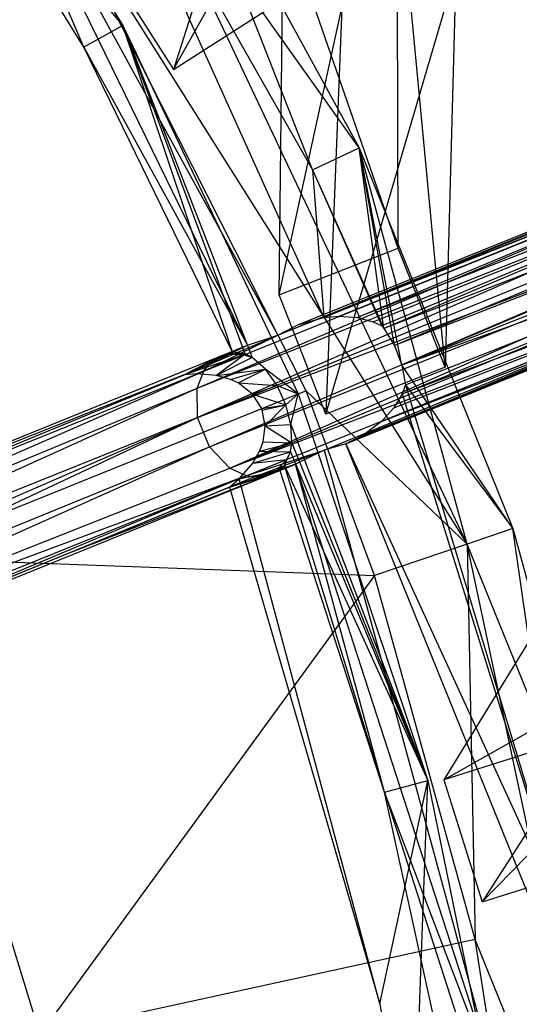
# Model space of a CAD drawing. Extents: x 5.4 to 34.8, y -14.7 to 14.7.
# Tile 191 of 251: x 26.8 to 28, y 1.5 to 3.8. Entities that reach past the tile are written whole.
import ezdxf

# ---------------------------------------------------------------- set-up
doc = ezdxf.new("R2010")
doc.units = 0
doc.header["$LTSCALE"] = 2.54
doc.layers.get('0').update_dxf_attribs({"color": 13, "linetype": 'CONTINUOUS'})

# ---------------------------------------------------------------- blocks, each defined once
blk = doc.blocks.new('BOHO_S_PM_7777_STL')
at = {"color": 0}
for p, q in [((26.5303, 4.6297, 21.4584), (27.0416, 3.8235, 21.4584)), ((26.8685, 4.5679, 21.076), (27.5118, 3.1401, 21.0781)), ((26.8685, 4.5679, 21.076), (27.5118, 3.1401, 21.0781)), ((26.8685, 4.5679, 21.076), (27.4859, 3.4862, 21.076)), ((26.8685, 4.5679, 21.076), (27.4859, 3.4862, 21.076)), ((27.1599, 3.7208, 21.3575), (27.5919, 4.4949, 20.8625)), ((27.1599, 3.7208, 21.3575), (27.5919, 4.4949, 20.8625)), ((26.6505, 4.4734, 21.0802), (27.4042, 3.0987, 21.0802)), ((27.3334, 3.0754, 21.2143), (26.6505, 4.4734, 21.0802)), ((26.95, 3.7729, 21.2845), (26.6505, 4.4734, 21.0802)), ((27.3334, 3.0754, 21.2143), (26.6505, 4.4734, 21.0802)), ((26.95, 3.7729, 21.2845), (26.6505, 4.4734, 21.0802)), ((26.6505, 4.4734, 21.0802), (27.4042, 3.0987, 21.0802)), ((26.95, 3.7729, 21.2845), (26.5573, 4.4095, 21.2845)), ((27.0416, 3.8235, 21.4584), (26.5573, 4.4095, 21.2845)), ((26.95, 3.7729, 21.2845), (26.5573, 4.4095, 21.2845)), ((27.0416, 3.8235, 21.4584), (26.5573, 4.4095, 21.2845)), ((27.4859, 3.4862, 21.076), (27.1335, 4.3813, 21.276)), ((27.1335, 4.3813, 21.276), (27.5947, 3.5377, 21.276)), ((27.4859, 3.4862, 21.076), (27.1335, 4.3813, 21.276)), ((27.1335, 4.3813, 21.276), (27.5947, 3.5377, 21.276)), ((27.8478, 2.6101, 21.4802), (27.0376, 4.3214, 21.4802)), ((27.5947, 3.5377, 21.276), (27.0376, 4.3214, 21.4802)), ((27.8478, 2.6101, 21.4802), (27.0376, 4.3214, 21.4802)), ((27.5947, 3.5377, 21.276), (27.0376, 4.3214, 21.4802)), ((27.3498, 4.3177, 20.8719), (27.1599, 3.7208, 21.3575)), ((27.3498, 4.3177, 20.8719), (27.1599, 3.7208, 21.3575)), ((27.6863, 3.303, 21.3575), (27.6834, 4.2172, 20.9587)), ((27.7963, 3.0239, 21.3575), (27.6834, 4.2172, 20.9587)), ((27.6863, 3.303, 21.3575), (27.6834, 4.2172, 20.9587)), ((27.7963, 3.0239, 21.3575), (27.6834, 4.2172, 20.9587)), ((27.4708, 2.9691, 21.4844), (26.8633, 4.1684, 21.4844)), ((26.8633, 4.1684, 21.4844), (27.8478, 2.6101, 21.4802)), ((26.8633, 4.1684, 21.4844), (27.8478, 2.6101, 21.4802)), ((27.4708, 2.9691, 21.4844), (26.8633, 4.1684, 21.4844)), ((27.4072, 3.1931, 21.3575), (27.4171, 4.0788, 20.962)), ((27.4072, 3.1931, 21.3575), (27.4171, 4.0788, 20.962)), ((27.6863, 3.303, 21.3575), (27.4171, 4.0788, 20.962)), ((27.6863, 3.303, 21.3575), (27.4171, 4.0788, 20.962)), ((26.9987, 3.9738, 21.3575), (27.1599, 3.7208, 21.3575)), ((26.9987, 3.9738, 21.3575), (27.1599, 3.7208, 21.3575)), ((27.5171, 2.9139, 21.3575), (27.8216, 3.9509, 20.9601)), ((27.5171, 2.9139, 21.3575), (27.8216, 3.9509, 20.9601)), ((27.8216, 3.9509, 20.9601), (27.7963, 3.0239, 21.3575)), ((27.8216, 3.9509, 20.9601), (27.7963, 3.0239, 21.3575)), ((27.1599, 3.7208, 21.3575), (27.4129, 3.882, 21.3575)), ((27.1599, 3.7208, 21.3575), (27.4129, 3.882, 21.3575)), ((27.4072, 3.1931, 21.3575), (27.5546, 3.8653, 20.94)), ((27.4072, 3.1931, 21.3575), (27.5546, 3.8653, 20.94)), ((27.5546, 3.8653, 20.94), (27.5171, 2.9139, 21.3575)), ((27.5546, 3.8653, 20.94), (27.5171, 2.9139, 21.3575)), ((27.0416, 3.8235, 21.4584), (26.95, 3.7729, 21.2845)), ((27.0416, 3.8235, 21.4584), (26.95, 3.7729, 21.2845)), ((27.298, 3.0596, 21.2845), (27.0416, 3.8235, 21.4584)), ((27.298, 3.0596, 21.2845), (27.0416, 3.8235, 21.4584)), ((27.3282, 3.0551, 21.3278), (27.0416, 3.8235, 21.4584)), ((27.0416, 3.8235, 21.4584), (27.452, 2.9615, 21.4584)), ((27.0416, 3.8235, 21.4584), (27.3445, 3.0466, 21.3473)), ((27.0416, 3.8235, 21.4584), (27.3445, 3.0466, 21.3473)), ((27.3282, 3.0551, 21.3278), (27.0416, 3.8235, 21.4584)), ((27.298, 3.0596, 21.2845), (26.95, 3.7729, 21.2845)), ((26.95, 3.7729, 21.2845), (27.3334, 3.0754, 21.2143)), ((26.95, 3.7729, 21.2845), (27.3334, 3.0754, 21.2143)), ((27.298, 3.0596, 21.2845), (26.95, 3.7729, 21.2845)), ((27.4042, 3.0987, 21.0802), (29.0255, 3.7591, 19.1677)), ((27.4042, 3.0987, 21.0802), (29.0255, 3.7591, 19.1677)), ((27.4513, 3.123, 21.0793), (29.0255, 3.7591, 19.1677)), ((27.4513, 3.123, 21.0793), (29.0255, 3.7591, 19.1677)), ((29.0823, 3.763, 19.2131), (27.5118, 3.1401, 21.0781)), ((29.0823, 3.763, 19.2131), (27.5118, 3.1401, 21.0781)), ((27.5118, 3.1401, 21.0781), (29.0255, 3.7591, 19.1677)), ((27.5118, 3.1401, 21.0781), (29.0255, 3.7591, 19.1677)), ((27.5479, 3.1436, 21.0775), (29.0823, 3.763, 19.2131)), ((27.5479, 3.1436, 21.0775), (29.0823, 3.763, 19.2131)), ((27.5903, 3.1407, 21.0768), (29.0823, 3.763, 19.2131)), ((27.5903, 3.1407, 21.0768), (29.0823, 3.763, 19.2131)), ((29.1333, 3.7379, 19.2449), (27.5903, 3.1407, 21.0768)), ((29.1333, 3.7379, 19.2449), (27.5903, 3.1407, 21.0768)), ((27.6278, 3.1305, 21.0763), (29.1333, 3.7379, 19.2449)), ((27.6278, 3.1305, 21.0763), (29.1333, 3.7379, 19.2449)), ((29.1333, 3.7379, 19.2449), (27.648, 3.121, 21.076)), ((29.1333, 3.7379, 19.2449), (27.648, 3.121, 21.076)), ((29.1333, 3.7379, 19.2449), (27.6529, 3.1148, 21.0796)), ((29.1333, 3.7379, 19.2449), (27.6529, 3.1148, 21.0796)), ((27.2157, 2.9753, 21.2082), (28.982, 3.7224, 19.1224)), ((27.2157, 2.9753, 21.2082), (28.982, 3.7224, 19.1224)), ((27.231, 3.015, 21.2358), (28.982, 3.7224, 19.1224)), ((27.231, 3.015, 21.2358), (28.982, 3.7224, 19.1224)), ((28.982, 3.7224, 19.1224), (27.4042, 3.0987, 21.0802)), ((28.982, 3.7224, 19.1224), (27.4042, 3.0987, 21.0802)), ((29.1683, 3.7003, 19.2603), (27.6529, 3.1148, 21.0796)), ((29.1683, 3.7003, 19.2603), (27.6529, 3.1148, 21.0796)), ((29.1683, 3.7003, 19.2603), (27.6775, 3.0747, 21.0921)), ((29.1683, 3.7003, 19.2603), (27.6775, 3.0747, 21.0921)), ((27.2157, 2.9753, 21.2082), (28.9628, 3.669, 19.0906)), ((27.2157, 2.9753, 21.2082), (28.9628, 3.669, 19.0906)), ((28.9628, 3.669, 19.0906), (27.2165, 2.906, 21.1842)), ((28.9628, 3.669, 19.0906), (27.2165, 2.906, 21.1842)), ((29.1883, 3.663, 19.2641), (27.6775, 3.0747, 21.0921)), ((29.1883, 3.663, 19.2641), (27.6775, 3.0747, 21.0921)), ((29.1883, 3.663, 19.2641), (27.6952, 3.0289, 21.091)), ((29.1883, 3.663, 19.2641), (27.6952, 3.0289, 21.091)), ((29.1998, 3.6224, 19.2603), (27.6952, 3.0289, 21.091)), ((29.1998, 3.6224, 19.2603), (27.6952, 3.0289, 21.091)), ((27.2165, 2.906, 21.1842), (28.9637, 3.6176, 19.0752)), ((27.2165, 2.906, 21.1842), (28.9637, 3.6176, 19.0752)), ((27.2165, 2.906, 21.1842), (28.9752, 3.5769, 19.0713)), ((27.2165, 2.906, 21.1842), (28.9752, 3.5769, 19.0713)), ((27.244, 2.8379, 21.1842), (28.9752, 3.5769, 19.0713)), ((27.244, 2.8379, 21.1842), (28.9752, 3.5769, 19.0713)), ((29.2007, 3.571, 19.2449), (27.6952, 3.0289, 21.091)), ((29.2007, 3.571, 19.2449), (27.6952, 3.0289, 21.091)), ((27.6959, 2.9621, 21.0763), (29.2007, 3.571, 19.2449)), ((27.6959, 2.9621, 21.0763), (29.2007, 3.571, 19.2449)), ((27.7037, 2.983, 21.076), (29.2007, 3.571, 19.2449)), ((27.7037, 2.983, 21.076), (29.2007, 3.571, 19.2449)), ((27.244, 2.8379, 21.1842), (28.9952, 3.5397, 19.0752)), ((27.244, 2.8379, 21.1842), (28.9952, 3.5397, 19.0752)), ((27.2916, 2.7875, 21.2082), (28.9952, 3.5397, 19.0752)), ((27.2916, 2.7875, 21.2082), (28.9952, 3.5397, 19.0752)), ((27.4859, 3.4862, 21.076), (27.5947, 3.5377, 21.276)), ((27.4859, 3.4862, 21.076), (27.5947, 3.5377, 21.276)), ((27.6952, 3.0289, 21.091), (27.5947, 3.5377, 21.276)), ((27.5947, 3.5377, 21.276), (27.9549, 2.6462, 21.276)), ((27.6952, 3.0289, 21.091), (27.5947, 3.5377, 21.276)), ((27.6775, 3.0747, 21.0921), (27.5947, 3.5377, 21.276)), ((27.6529, 3.1148, 21.0796), (27.5947, 3.5377, 21.276)), ((27.6775, 3.0747, 21.0921), (27.5947, 3.5377, 21.276)), ((27.6529, 3.1148, 21.0796), (27.5947, 3.5377, 21.276)), ((27.8478, 2.6101, 21.4802), (27.5947, 3.5377, 21.276)), ((27.5947, 3.5377, 21.276), (27.9549, 2.6462, 21.276)), ((27.8478, 2.6101, 21.4802), (27.5947, 3.5377, 21.276)), ((29.1815, 3.5175, 19.2131), (27.647, 2.8969, 21.0775)), ((29.1815, 3.5175, 19.2131), (27.647, 2.8969, 21.0775)), ((27.676, 2.9288, 21.0768), (29.1815, 3.5175, 19.2131)), ((27.676, 2.9288, 21.0768), (29.1815, 3.5175, 19.2131)), ((27.6959, 2.9621, 21.0763), (29.1815, 3.5175, 19.2131)), ((27.6959, 2.9621, 21.0763), (29.1815, 3.5175, 19.2131)), ((27.2916, 2.7875, 21.2082), (29.0302, 3.5021, 19.0906)), ((27.2916, 2.7875, 21.2082), (29.0302, 3.5021, 19.0906)), ((27.4859, 3.4862, 21.076), (27.5118, 3.1401, 21.0781)), ((27.4859, 3.4862, 21.076), (27.5118, 3.1401, 21.0781)), ((27.4859, 3.4862, 21.076), (27.648, 3.121, 21.076)), ((27.4859, 3.4862, 21.076), (27.648, 3.121, 21.076)), ((27.4859, 3.4862, 21.076), (27.6529, 3.1148, 21.0796)), ((27.4859, 3.4862, 21.076), (27.6529, 3.1148, 21.0796)), ((27.5639, 2.845, 21.0793), (29.1379, 3.4809, 19.1677)), ((27.5639, 2.845, 21.0793), (29.1379, 3.4809, 19.1677)), ((27.6033, 2.8645, 21.0785), (29.1379, 3.4809, 19.1677)), ((27.6033, 2.8645, 21.0785), (29.1379, 3.4809, 19.1677)), ((27.647, 2.8969, 21.0775), (29.1379, 3.4809, 19.1677)), ((27.647, 2.8969, 21.0775), (29.1379, 3.4809, 19.1677)), ((27.2916, 2.7875, 21.2082), (29.0812, 3.477, 19.1224)), ((27.2916, 2.7875, 21.2082), (29.0812, 3.477, 19.1224)), ((27.3301, 2.7696, 21.2358), (29.0812, 3.477, 19.1224)), ((27.3301, 2.7696, 21.2358), (29.0812, 3.477, 19.1224)), ((27.5129, 2.8296, 21.0802), (29.0812, 3.477, 19.1224)), ((27.5129, 2.8296, 21.0802), (29.0812, 3.477, 19.1224)), ((29.0812, 3.477, 19.1224), (27.5639, 2.845, 21.0793)), ((29.0812, 3.477, 19.1224), (27.5639, 2.845, 21.0793)), ((27.4072, 3.1931, 21.3575), (27.6863, 3.303, 21.3575)), ((27.4072, 3.1931, 21.3575), (27.6863, 3.303, 21.3575)), ((27.7963, 3.0239, 21.3575), (27.6863, 3.303, 21.3575)), ((27.7963, 3.0239, 21.3575), (27.6863, 3.303, 21.3575)), ((27.5171, 2.9139, 21.3575), (27.4072, 3.1931, 21.3575)), ((27.5171, 2.9139, 21.3575), (27.4072, 3.1931, 21.3575)), ((27.4513, 3.123, 21.0793), (27.5118, 3.1401, 21.0781)), ((27.4513, 3.123, 21.0793), (27.5118, 3.1401, 21.0781)), ((27.5118, 3.1401, 21.0781), (27.5479, 3.1436, 21.0775)), ((27.5118, 3.1401, 21.0781), (27.5479, 3.1436, 21.0775)), ((27.5479, 3.1436, 21.0775), (27.5903, 3.1407, 21.0768)), ((27.5479, 3.1436, 21.0775), (27.5903, 3.1407, 21.0768)), ((27.5903, 3.1407, 21.0768), (27.6278, 3.1305, 21.0763)), ((27.5903, 3.1407, 21.0768), (27.6278, 3.1305, 21.0763)), ((27.4042, 3.0987, 21.0802), (27.4513, 3.123, 21.0793)), ((27.4042, 3.0987, 21.0802), (27.4513, 3.123, 21.0793)), ((27.6278, 3.1305, 21.0763), (27.648, 3.121, 21.076)), ((27.6278, 3.1305, 21.0763), (27.648, 3.121, 21.076)), ((27.648, 3.121, 21.076), (27.6529, 3.1148, 21.0796)), ((27.648, 3.121, 21.076), (27.6529, 3.1148, 21.0796)), ((27.6529, 3.1148, 21.0796), (27.6775, 3.0747, 21.0921)), ((27.6529, 3.1148, 21.0796), (27.6775, 3.0747, 21.0921)), ((27.231, 3.015, 21.2358), (27.4042, 3.0987, 21.0802)), ((27.231, 3.015, 21.2358), (27.4042, 3.0987, 21.0802)), ((27.2417, 3.0294, 21.2504), (27.4042, 3.0987, 21.0802)), ((27.2417, 3.0294, 21.2504), (27.4042, 3.0987, 21.0802)), ((27.3334, 3.0754, 21.2143), (27.4042, 3.0987, 21.0802)), ((27.3334, 3.0754, 21.2143), (27.4042, 3.0987, 21.0802)), ((27.2417, 3.0294, 21.2504), (27.3334, 3.0754, 21.2143)), ((27.2417, 3.0294, 21.2504), (27.3334, 3.0754, 21.2143)), ((27.2718, 3.0505, 21.2845), (27.3334, 3.0754, 21.2143)), ((27.2718, 3.0505, 21.2845), (27.3334, 3.0754, 21.2143)), ((27.298, 3.0596, 21.2845), (27.3334, 3.0754, 21.2143)), ((27.298, 3.0596, 21.2845), (27.3334, 3.0754, 21.2143)), ((27.6775, 3.0747, 21.0921), (27.6952, 3.0289, 21.091)), ((27.6775, 3.0747, 21.0921), (27.6952, 3.0289, 21.091)), ((25.9236, 2.5057, 22.7163), (27.2718, 3.0505, 21.2845)), ((27.2884, 3.0552, 21.3008), (27.1847, 3.0063, 21.4574)), ((27.2884, 3.0552, 21.3008), (27.1847, 3.0063, 21.4574)), ((27.3258, 3.0533, 21.3331), (27.1847, 3.0063, 21.4574)), ((27.3258, 3.0533, 21.3331), (27.1847, 3.0063, 21.4574)), ((27.2718, 3.0505, 21.2845), (27.1847, 3.0063, 21.4574)), ((27.3258, 3.0533, 21.3331), (27.2142, 3.0087, 21.4576)), ((27.3258, 3.0533, 21.3331), (27.2142, 3.0087, 21.4576)), ((27.2417, 3.0294, 21.2504), (27.2718, 3.0505, 21.2845)), ((27.2417, 3.0294, 21.2504), (27.2718, 3.0505, 21.2845)), ((27.3258, 3.0533, 21.3331), (27.2606, 3.0049, 21.4577)), ((27.3258, 3.0533, 21.3331), (27.2606, 3.0049, 21.4577)), ((27.3445, 3.0466, 21.3473), (27.2606, 3.0049, 21.4577)), ((27.3445, 3.0466, 21.3473), (27.2606, 3.0049, 21.4577)), ((27.2718, 3.0505, 21.2845), (27.298, 3.0596, 21.2845)), ((27.2718, 3.0505, 21.2845), (27.298, 3.0596, 21.2845)), ((27.2718, 3.0505, 21.2845), (27.2884, 3.0552, 21.3008)), ((27.2718, 3.0505, 21.2845), (27.2884, 3.0552, 21.3008)), ((27.2884, 3.0552, 21.3008), (27.298, 3.0596, 21.2845)), ((27.2884, 3.0552, 21.3008), (27.298, 3.0596, 21.2845)), ((27.2884, 3.0552, 21.3008), (27.3282, 3.0551, 21.3278)), ((27.2884, 3.0552, 21.3008), (27.3282, 3.0551, 21.3278)), ((27.2884, 3.0552, 21.3008), (27.3258, 3.0533, 21.3331)), ((27.2884, 3.0552, 21.3008), (27.3258, 3.0533, 21.3331)), ((27.3282, 3.0551, 21.3278), (27.298, 3.0596, 21.2845)), ((27.3282, 3.0551, 21.3278), (27.298, 3.0596, 21.2845)), ((27.3258, 3.0533, 21.3331), (27.3282, 3.0551, 21.3278)), ((27.3258, 3.0533, 21.3331), (27.3282, 3.0551, 21.3278)), ((27.3258, 3.0533, 21.3331), (27.3445, 3.0466, 21.3473)), ((27.3258, 3.0533, 21.3331), (27.3445, 3.0466, 21.3473)), ((27.3445, 3.0466, 21.3473), (27.3282, 3.0551, 21.3278)), ((27.3445, 3.0466, 21.3473), (27.3282, 3.0551, 21.3278)), ((27.3753, 3.0198, 21.3772), (27.3445, 3.0466, 21.3473)), ((27.3753, 3.0198, 21.3772), (27.3445, 3.0466, 21.3473)), ((25.8821, 2.47, 22.6589), (27.2417, 3.0294, 21.2504)), ((25.8821, 2.47, 22.6589), (27.2417, 3.0294, 21.2504)), ((25.9236, 2.5057, 22.7163), (27.2417, 3.0294, 21.2504)), ((25.9236, 2.5057, 22.7163), (27.2417, 3.0294, 21.2504)), ((27.231, 3.015, 21.2358), (27.2417, 3.0294, 21.2504)), ((27.231, 3.015, 21.2358), (27.2417, 3.0294, 21.2504)), ((27.2606, 3.0049, 21.4577), (27.3753, 3.0198, 21.3772)), ((27.2606, 3.0049, 21.4577), (27.3753, 3.0198, 21.3772)), ((27.2938, 2.9953, 21.4578), (27.3753, 3.0198, 21.3772)), ((27.2938, 2.9953, 21.4578), (27.3753, 3.0198, 21.3772)), ((27.3112, 2.9871, 21.4579), (27.3753, 3.0198, 21.3772)), ((27.3112, 2.9871, 21.4579), (27.3753, 3.0198, 21.3772)), ((27.4028, 2.9812, 21.395), (27.3753, 3.0198, 21.3772)), ((27.452, 2.9615, 21.4584), (27.3753, 3.0198, 21.3772)), ((27.4028, 2.9812, 21.395), (27.3753, 3.0198, 21.3772)), ((27.452, 2.9615, 21.4584), (27.3753, 3.0198, 21.3772)), ((27.7963, 3.0239, 21.3575), (27.5171, 2.9139, 21.3575)), ((27.7963, 3.0239, 21.3575), (27.5171, 2.9139, 21.3575)), ((27.6952, 3.0289, 21.091), (27.7037, 2.983, 21.076)), ((27.9549, 2.6462, 21.276), (27.6952, 3.0289, 21.091)), ((27.6952, 3.0289, 21.091), (27.7037, 2.983, 21.076)), ((27.9549, 2.6462, 21.276), (27.6952, 3.0289, 21.091)), ((25.8673, 2.4183, 22.6222), (27.231, 3.015, 21.2358)), ((25.8673, 2.4183, 22.6222), (27.231, 3.015, 21.2358)), ((25.8821, 2.47, 22.6589), (27.231, 3.015, 21.2358)), ((25.8821, 2.47, 22.6589), (27.231, 3.015, 21.2358)), ((27.2142, 3.0087, 21.4576), (27.1847, 3.0063, 21.4574)), ((27.2606, 3.0049, 21.4577), (27.2142, 3.0087, 21.4576)), ((27.2157, 2.9753, 21.2082), (27.231, 3.015, 21.2358)), ((27.2157, 2.9753, 21.2082), (27.231, 3.015, 21.2358)), ((27.2938, 2.9953, 21.4578), (27.2606, 3.0049, 21.4577)), ((25.8673, 2.4183, 22.6222), (27.2157, 2.9753, 21.2082)), ((25.8673, 2.4183, 22.6222), (27.2157, 2.9753, 21.2082)), ((25.8703, 2.3678, 22.6044), (27.2157, 2.9753, 21.2082)), ((25.8703, 2.3678, 22.6044), (27.2157, 2.9753, 21.2082)), ((27.2165, 2.906, 21.1842), (27.2157, 2.9753, 21.2082)), ((27.2165, 2.906, 21.1842), (27.2157, 2.9753, 21.2082)), ((27.3112, 2.9871, 21.4579), (27.2938, 2.9953, 21.4578)), ((27.3112, 2.9871, 21.4579), (27.4028, 2.9812, 21.395)), ((27.3112, 2.9871, 21.4579), (27.4028, 2.9812, 21.395)), ((27.3453, 2.9607, 21.458), (27.3112, 2.9871, 21.4579)), ((27.3453, 2.9607, 21.458), (27.4028, 2.9812, 21.395)), ((27.3453, 2.9607, 21.458), (27.4028, 2.9812, 21.395)), ((27.4234, 2.9362, 21.3985), (27.4028, 2.9812, 21.395)), ((27.4028, 2.9812, 21.395), (27.452, 2.9615, 21.4584)), ((27.4234, 2.9362, 21.3985), (27.4028, 2.9812, 21.395)), ((27.4028, 2.9812, 21.395), (27.452, 2.9615, 21.4584)), ((27.7037, 2.983, 21.076), (27.6959, 2.9621, 21.0763)), ((27.7037, 2.983, 21.076), (27.6959, 2.9621, 21.0763)), ((27.7037, 2.983, 21.076), (28.0914, 1.694, 21.076)), ((27.7037, 2.983, 21.076), (28.0914, 1.694, 21.076)), ((27.7037, 2.983, 21.076), (27.9549, 2.6462, 21.276)), ((27.7037, 2.983, 21.076), (27.9549, 2.6462, 21.276)), ((27.4708, 2.9691, 21.4844), (26.503, 2.5781, 22.4925)), ((27.4708, 2.9691, 21.4844), (26.503, 2.5781, 22.4925)), ((27.3453, 2.9607, 21.458), (27.4234, 2.9362, 21.3985)), ((27.3453, 2.9607, 21.458), (27.4234, 2.9362, 21.3985)), ((27.3666, 2.9272, 21.458), (27.3453, 2.9607, 21.458)), ((27.4234, 2.9362, 21.3985), (27.452, 2.9615, 21.4584)), ((27.4234, 2.9362, 21.3985), (27.452, 2.9615, 21.4584)), ((27.435, 2.89, 21.388), (27.452, 2.9615, 21.4584)), ((27.435, 2.89, 21.388), (27.452, 2.9615, 21.4584)), ((27.452, 2.9615, 21.4584), (27.7555, 2.0564, 21.4584)), ((27.631, 2.5368, 21.4844), (27.4708, 2.9691, 21.4844)), ((27.4708, 2.9691, 21.4844), (27.8478, 2.6101, 21.4802)), ((27.4708, 2.9691, 21.4844), (27.8478, 2.6101, 21.4802)), ((27.631, 2.5368, 21.4844), (27.4708, 2.9691, 21.4844)), ((27.6959, 2.9621, 21.0763), (27.676, 2.9288, 21.0768)), ((27.6959, 2.9621, 21.0763), (27.676, 2.9288, 21.0768)), ((27.6959, 2.9621, 21.0763), (28.0914, 1.694, 21.076)), ((27.6959, 2.9621, 21.0763), (28.0914, 1.694, 21.076)), ((27.3666, 2.9272, 21.458), (27.4234, 2.9362, 21.3985)), ((27.3666, 2.9272, 21.458), (27.4234, 2.9362, 21.3985)), ((27.368, 2.9236, 21.458), (27.3666, 2.9272, 21.458)), ((27.368, 2.9236, 21.458), (27.4234, 2.9362, 21.3985)), ((27.368, 2.9236, 21.458), (27.4234, 2.9362, 21.3985)), ((27.3747, 2.8867, 21.458), (27.4234, 2.9362, 21.3985)), ((27.3747, 2.8867, 21.458), (27.4234, 2.9362, 21.3985)), ((27.435, 2.89, 21.388), (27.4234, 2.9362, 21.3985)), ((27.435, 2.89, 21.388), (27.4234, 2.9362, 21.3985)), ((27.676, 2.9288, 21.0768), (27.647, 2.8969, 21.0775)), ((27.676, 2.9288, 21.0768), (27.647, 2.8969, 21.0775)), ((27.2165, 2.906, 21.1842), (25.8703, 2.3678, 22.6044)), ((27.2165, 2.906, 21.1842), (25.8703, 2.3678, 22.6044)), ((25.8824, 2.3274, 22.6), (27.2165, 2.906, 21.1842)), ((25.8824, 2.3274, 22.6), (27.2165, 2.906, 21.1842)), ((25.9018, 2.2899, 22.6044), (27.2165, 2.906, 21.1842)), ((25.9018, 2.2899, 22.6044), (27.2165, 2.906, 21.1842)), ((27.244, 2.8379, 21.1842), (27.2165, 2.906, 21.1842)), ((27.244, 2.8379, 21.1842), (27.2165, 2.906, 21.1842)), ((27.3747, 2.8867, 21.458), (27.368, 2.9236, 21.458)), ((27.3697, 2.8493, 21.4579), (27.3747, 2.8867, 21.458)), ((27.3747, 2.8867, 21.458), (27.435, 2.89, 21.388)), ((27.3747, 2.8867, 21.458), (27.435, 2.89, 21.388)), ((27.3747, 2.8867, 21.458), (27.437, 2.8468, 21.3649)), ((27.3747, 2.8867, 21.458), (27.437, 2.8468, 21.3649)), ((27.437, 2.8468, 21.3649), (27.435, 2.89, 21.388)), ((27.435, 2.89, 21.388), (27.7555, 2.0564, 21.4584)), ((27.435, 2.89, 21.388), (27.7555, 2.0564, 21.4584)), ((27.437, 2.8468, 21.3649), (27.435, 2.89, 21.388)), ((27.647, 2.8969, 21.0775), (27.6033, 2.8645, 21.0785)), ((27.647, 2.8969, 21.0775), (27.6033, 2.8645, 21.0785)), ((27.6033, 2.8645, 21.0785), (27.5639, 2.845, 21.0793)), ((27.6033, 2.8645, 21.0785), (27.5639, 2.845, 21.0793)), ((25.9018, 2.2899, 22.6044), (27.244, 2.8379, 21.1842)), ((25.9018, 2.2899, 22.6044), (27.244, 2.8379, 21.1842)), ((25.9347, 2.2514, 22.6222), (27.244, 2.8379, 21.1842)), ((25.9347, 2.2514, 22.6222), (27.244, 2.8379, 21.1842)), ((27.2916, 2.7875, 21.2082), (27.244, 2.8379, 21.1842)), ((27.2916, 2.7875, 21.2082), (27.244, 2.8379, 21.1842)), ((27.3616, 2.8272, 21.4578), (27.3697, 2.8493, 21.4579)), ((27.3616, 2.8272, 21.4578), (27.437, 2.8468, 21.3649)), ((27.3616, 2.8272, 21.4578), (27.437, 2.8468, 21.3649)), ((27.3697, 2.8493, 21.4579), (27.437, 2.8468, 21.3649)), ((27.3697, 2.8493, 21.4579), (27.437, 2.8468, 21.3649)), ((27.4338, 2.8257, 21.3473), (27.437, 2.8468, 21.3649)), ((27.4338, 2.8257, 21.3473), (27.437, 2.8468, 21.3649)), ((27.437, 2.8468, 21.3649), (27.7555, 2.0564, 21.4584)), ((27.437, 2.8468, 21.3649), (27.7555, 2.0564, 21.4584)), ((27.5639, 2.845, 21.0793), (27.5129, 2.8296, 21.0802)), ((27.5639, 2.845, 21.0793), (27.5129, 2.8296, 21.0802)), ((28.1481, 1.4007, 21.076), (27.5639, 2.845, 21.0793)), ((27.5639, 2.845, 21.0793), (28.0914, 1.694, 21.076)), ((27.5639, 2.845, 21.0793), (28.0914, 1.694, 21.076)), ((28.1481, 1.4007, 21.076), (27.5639, 2.845, 21.0793)), ((27.3301, 2.7696, 21.2358), (27.5129, 2.8296, 21.0802)), ((27.3301, 2.7696, 21.2358), (27.5129, 2.8296, 21.0802)), ((27.3459, 2.7994, 21.4577), (27.3616, 2.8272, 21.4578)), ((27.3459, 2.7994, 21.4577), (27.4338, 2.8257, 21.3473)), ((27.3459, 2.7994, 21.4577), (27.4338, 2.8257, 21.3473)), ((27.3479, 2.7667, 21.2504), (27.5129, 2.8296, 21.0802)), ((27.3479, 2.7667, 21.2504), (27.5129, 2.8296, 21.0802)), ((27.3616, 2.8272, 21.4578), (27.4338, 2.8257, 21.3473)), ((27.3616, 2.8272, 21.4578), (27.4338, 2.8257, 21.3473)), ((27.4198, 2.7943, 21.3069), (27.4338, 2.8257, 21.3473)), ((27.4198, 2.7943, 21.3069), (27.4338, 2.8257, 21.3473)), ((27.4338, 2.8257, 21.3473), (27.425, 2.8079, 21.3331)), ((27.4338, 2.8257, 21.3473), (27.425, 2.8079, 21.3331)), ((27.4338, 2.8257, 21.3473), (27.7555, 2.0564, 21.4584)), ((27.4338, 2.8257, 21.3473), (27.7555, 2.0564, 21.4584)), ((27.5129, 2.8296, 21.0802), (27.4458, 2.7973, 21.2143)), ((27.5129, 2.8296, 21.0802), (27.4458, 2.7973, 21.2143)), ((27.5129, 2.8296, 21.0802), (27.9256, 1.3172, 21.0802)), ((27.5129, 2.8296, 21.0802), (27.9256, 1.3172, 21.0802)), ((27.3137, 2.7624, 21.4576), (27.425, 2.8079, 21.3331)), ((27.3137, 2.7624, 21.4576), (27.425, 2.8079, 21.3331)), ((27.3137, 2.7624, 21.4576), (27.3459, 2.7994, 21.4577)), ((27.3459, 2.7994, 21.4577), (27.425, 2.8079, 21.3331)), ((27.3459, 2.7994, 21.4577), (27.425, 2.8079, 21.3331)), ((27.3479, 2.7667, 21.2504), (27.4458, 2.7973, 21.2143)), ((27.3479, 2.7667, 21.2504), (27.4458, 2.7973, 21.2143)), ((27.3842, 2.7723, 21.2845), (27.4458, 2.7973, 21.2143)), ((27.3842, 2.7723, 21.2845), (27.4458, 2.7973, 21.2143)), ((27.425, 2.8079, 21.3331), (27.3994, 2.7805, 21.3008)), ((27.425, 2.8079, 21.3331), (27.3994, 2.7805, 21.3008)), ((27.3994, 2.7805, 21.3008), (27.4198, 2.7943, 21.3069)), ((27.3994, 2.7805, 21.3008), (27.4198, 2.7943, 21.3069)), ((27.4458, 2.7973, 21.2143), (27.4093, 2.784, 21.2845)), ((27.4458, 2.7973, 21.2143), (27.4093, 2.784, 21.2845)), ((27.4093, 2.784, 21.2845), (27.4198, 2.7943, 21.3069)), ((27.4093, 2.784, 21.2845), (27.4198, 2.7943, 21.3069)), ((27.425, 2.8079, 21.3331), (27.4198, 2.7943, 21.3069)), ((27.425, 2.8079, 21.3331), (27.4198, 2.7943, 21.3069)), ((27.6545, 2.0292, 21.2845), (27.4198, 2.7943, 21.3069)), ((27.4198, 2.7943, 21.3069), (27.7555, 2.0564, 21.4584)), ((27.4198, 2.7943, 21.3069), (27.7555, 2.0564, 21.4584)), ((27.6545, 2.0292, 21.2845), (27.4198, 2.7943, 21.3069)), ((27.9256, 1.3172, 21.0802), (27.4458, 2.7973, 21.2143)), ((27.9256, 1.3172, 21.0802), (27.4458, 2.7973, 21.2143)), ((27.6545, 2.0292, 21.2845), (27.4458, 2.7973, 21.2143)), ((27.6545, 2.0292, 21.2845), (27.4458, 2.7973, 21.2143)), ((25.9347, 2.2514, 22.6222), (27.2916, 2.7875, 21.2082)), ((25.9347, 2.2514, 22.6222), (27.2916, 2.7875, 21.2082)), ((27.3301, 2.7696, 21.2358), (25.9347, 2.2514, 22.6222)), ((27.3301, 2.7696, 21.2358), (25.9347, 2.2514, 22.6222)), ((27.3301, 2.7696, 21.2358), (25.9813, 2.2246, 22.6589)), ((27.3301, 2.7696, 21.2358), (25.9813, 2.2246, 22.6589)), ((26.0363, 2.2279, 22.7159), (27.3842, 2.7723, 21.2845)), ((26.0363, 2.2279, 22.7159), (27.3842, 2.7723, 21.2845)), ((27.3301, 2.7696, 21.2358), (26.0363, 2.2279, 22.7159)), ((27.3301, 2.7696, 21.2358), (26.0363, 2.2279, 22.7159)), ((27.3479, 2.7667, 21.2504), (26.0363, 2.2279, 22.7159)), ((27.3479, 2.7667, 21.2504), (26.0363, 2.2279, 22.7159)), ((26.9023, 2.5844, 21.8763), (27.3842, 2.7723, 21.2845)), ((26.9023, 2.5844, 21.8763), (27.3842, 2.7723, 21.2845)), ((27.2908, 2.7436, 21.4574), (27.3994, 2.7805, 21.3008)), ((27.2908, 2.7436, 21.4574), (27.3994, 2.7805, 21.3008)), ((27.2908, 2.7436, 21.4574), (27.3842, 2.7723, 21.2845)), ((27.2908, 2.7436, 21.4574), (27.3842, 2.7723, 21.2845)), ((27.3301, 2.7696, 21.2358), (27.2916, 2.7875, 21.2082)), ((27.3301, 2.7696, 21.2358), (27.2916, 2.7875, 21.2082)), ((27.3137, 2.7624, 21.4576), (27.3994, 2.7805, 21.3008)), ((27.3137, 2.7624, 21.4576), (27.3994, 2.7805, 21.3008)), ((27.3479, 2.7667, 21.2504), (27.3301, 2.7696, 21.2358)), ((27.3479, 2.7667, 21.2504), (27.3301, 2.7696, 21.2358)), ((27.3842, 2.7723, 21.2845), (27.3479, 2.7667, 21.2504)), ((27.3842, 2.7723, 21.2845), (27.3479, 2.7667, 21.2504)), ((27.3842, 2.7723, 21.2845), (27.4093, 2.784, 21.2845)), ((27.3842, 2.7723, 21.2845), (27.4093, 2.784, 21.2845)), ((27.3994, 2.7805, 21.3008), (27.3842, 2.7723, 21.2845)), ((27.3994, 2.7805, 21.3008), (27.3842, 2.7723, 21.2845)), ((27.3994, 2.7805, 21.3008), (27.4093, 2.784, 21.2845)), ((27.3994, 2.7805, 21.3008), (27.4093, 2.784, 21.2845)), ((27.6545, 2.0292, 21.2845), (27.4093, 2.784, 21.2845)), ((27.6545, 2.0292, 21.2845), (27.4093, 2.784, 21.2845)), ((26.9023, 2.5844, 21.8763), (27.2908, 2.7436, 21.4574)), ((27.2908, 2.7436, 21.4574), (27.3137, 2.7624, 21.4576)), ((27.2908, 2.7436, 21.4574), (27.3137, 2.7624, 21.4576)), ((27.2908, 2.7436, 21.4574), (27.643, 1.5341, 21.4574)), ((27.643, 1.5341, 21.4574), (27.3137, 2.7624, 21.4576)), ((27.9549, 2.6462, 21.276), (27.8478, 2.6101, 21.4802)), ((27.9549, 2.6462, 21.276), (27.8478, 2.6101, 21.4802)), ((28.0914, 1.694, 21.076), (27.9549, 2.6462, 21.276)), ((27.9549, 2.6462, 21.276), (28.2091, 1.719, 21.276)), ((28.0914, 1.694, 21.076), (27.9549, 2.6462, 21.276)), ((27.9549, 2.6462, 21.276), (28.2091, 1.719, 21.276)), ((27.8478, 2.6101, 21.4802), (27.631, 2.5368, 21.4844)), ((27.8478, 2.6101, 21.4802), (27.631, 2.5368, 21.4844)), ((28.2415, 0.758, 21.4802), (27.8478, 2.6101, 21.4802)), ((27.8478, 2.6101, 21.4802), (27.8669, 1.6845, 21.4844)), ((27.8478, 2.6101, 21.4802), (27.8669, 1.6845, 21.4844)), ((28.2091, 1.719, 21.276), (27.8478, 2.6101, 21.4802)), ((28.2415, 0.758, 21.4802), (27.8478, 2.6101, 21.4802)), ((28.2091, 1.719, 21.276), (27.8478, 2.6101, 21.4802)), ((26.0363, 2.2279, 22.7159), (26.9023, 2.5844, 21.8763)), ((26.503, 2.5781, 22.4925), (27.631, 2.5368, 21.4844)), ((26.503, 2.5781, 22.4925), (26.847, 1.4626, 22.4925)), ((26.503, 2.5781, 22.4925), (27.631, 2.5368, 21.4844)), ((26.503, 2.5781, 22.4925), (26.847, 1.4626, 22.4925)), ((28.1127, 2.5791, 20.8839), (27.7929, 2.0586, 21.3575)), ((28.1127, 2.5791, 20.8839), (27.7929, 2.0586, 21.3575)), ((27.631, 2.5368, 21.4844), (26.847, 1.4626, 22.4925)), ((27.631, 2.5368, 21.4844), (26.847, 1.4626, 22.4925)), ((27.8669, 1.6845, 21.4844), (27.631, 2.5368, 21.4844)), ((27.8669, 1.6845, 21.4844), (27.631, 2.5368, 21.4844)), ((27.8831, 1.7724, 21.3575), (28.5007, 2.4083, 20.8625)), ((27.8831, 1.7724, 21.3575), (28.5007, 2.4083, 20.8625)), ((27.7929, 2.0586, 21.3575), (28.221, 2.2999, 20.8719)), ((27.7929, 2.0586, 21.3575), (28.221, 2.2999, 20.8719)), ((28.221, 2.2999, 20.8719), (27.8831, 1.7724, 21.3575)), ((28.221, 2.2999, 20.8719), (27.8831, 1.7724, 21.3575)), ((28.079, 2.1488, 21.3575), (27.7929, 2.0586, 21.3575)), ((28.079, 2.1488, 21.3575), (27.7929, 2.0586, 21.3575)), ((27.643, 1.5341, 21.4574), (27.7555, 2.0564, 21.4584)), ((27.6545, 2.0292, 21.2845), (27.7555, 2.0564, 21.4584)), ((27.6545, 2.0292, 21.2845), (27.7555, 2.0564, 21.4584)), ((27.7203, 1.0887, 21.4574), (27.7555, 2.0564, 21.4584)), ((27.7203, 1.0887, 21.4574), (27.7555, 2.0564, 21.4584)), ((27.7555, 2.0564, 21.4584), (27.9477, 1.1213, 21.4584)), ((27.7555, 2.0564, 21.4584), (27.9477, 1.1213, 21.4584)), ((27.7929, 2.0586, 21.3575), (27.8831, 1.7724, 21.3575)), ((27.7929, 2.0586, 21.3575), (27.8831, 1.7724, 21.3575)), ((27.9256, 1.3172, 21.0802), (27.6545, 2.0292, 21.2845)), ((27.8142, 1.2984, 21.2845), (27.6545, 2.0292, 21.2845)), ((27.9256, 1.3172, 21.0802), (27.6545, 2.0292, 21.2845)), ((27.6545, 2.0292, 21.2845), (27.9477, 1.1213, 21.4584)), ((27.6545, 2.0292, 21.2845), (27.9477, 1.1213, 21.4584)), ((27.8142, 1.2984, 21.2845), (27.6545, 2.0292, 21.2845)), ((27.8831, 1.7724, 21.3575), (28.1692, 1.8627, 21.3575)), ((27.8831, 1.7724, 21.3575), (28.1692, 1.8627, 21.3575)), ((27.8669, 1.6845, 21.4844), (26.847, 1.4626, 22.4925)), ((27.8669, 1.6845, 21.4844), (26.847, 1.4626, 22.4925)), ((28.0136, 0.7367, 21.4844), (27.8669, 1.6845, 21.4844)), ((28.2415, 0.758, 21.4802), (27.8669, 1.6845, 21.4844)), ((28.0136, 0.7367, 21.4844), (27.8669, 1.6845, 21.4844)), ((28.2415, 0.758, 21.4802), (27.8669, 1.6845, 21.4844)), ((27.643, 1.5341, 21.4574), (27.7203, 1.0887, 21.4574))]:
    blk.add_line(p, q, dxfattribs=at)

msp = doc.modelspace()

# ---------------------------------------------------------------- block references
at = {"color": 0}
msp.add_blockref('BOHO_S_PM_7777_STL', (0, 0), dxfattribs=at)

doc.saveas('drawing.dxf')
